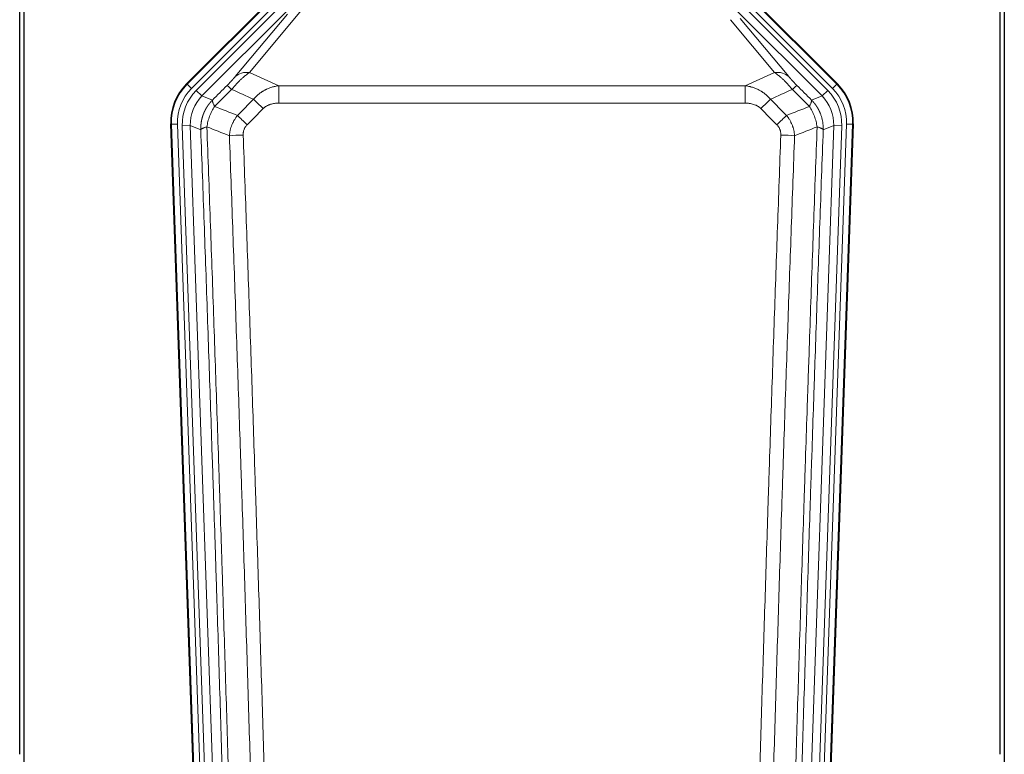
# Model space of a CAD drawing. Header units: inches. Extents: x 0 to 20790, y -12 to 14700.
# Tile 18 of 191: x 2366 to 2858, y 4916 to 5283. Entities that reach past the tile are written whole.
import ezdxf

# ---------------------------------------------------------------- set-up
doc = ezdxf.new("R2010")
doc.units = ezdxf.units.IN
doc.layers.add('1', color=7, linetype='Continuous', true_color=0xffffff)

msp = doc.modelspace()

# ---------------------------------------------------------------- linework, layer by layer
at = {"layer": '1', "color": 2, "linetype": 'Continuous', "lineweight": 25}
for p, q in [((2365.546, 4916.217), (2365.546, 5316.797)), ((2367.546, 5316.47), (2367.546, 4892.959)), ((2855.546, 4916.217), (2855.546, 5316.797)), ((2857.546, 5316.47), (2857.546, 4892.959)), ((2448.905, 5251.346), (2492.721, 5295.162)), ((2730.372, 5295.162), (2774.188, 5251.346)), ((2454.142, 4855.694), (2441.024, 5231.34)), ((2782.068, 5231.34), (2768.951, 4855.694))]:
    msp.add_line(p, q, dxfattribs=at)
at = {"layer": '1', "color": 110, "linetype": 'Continuous', "lineweight": 13}
for p, q in [((2449.286, 5251.196), (2492.877, 5294.787)), ((2730.216, 5294.787), (2773.807, 5251.196)), ((2494.995, 5292.669), (2451.404, 5249.078)), ((2453.796, 5248.136), (2495.971, 5290.311)), ((2769.297, 5248.136), (2727.121, 5290.311)), ((2771.689, 5249.078), (2728.098, 5292.669)), ((2498.796, 5287.487), (2456.62, 5245.311)), ((2473.272, 5254.977), (2499.35, 5286.15)), ((2506.411, 5288.196), (2480.333, 5257.023)), ((2766.472, 5245.311), (2724.297, 5287.487)), ((2742.759, 5257.023), (2720.645, 5283.459)), ((2725.547, 5283.994), (2749.821, 5254.977)), ((2448.905, 5251.346), (2449.286, 5251.196)), ((2451.404, 5249.078), (2449.286, 5251.196)), ((2494.96, 5241.744), (2494.96, 5250.452)), ((2494.96, 5250.452), (2728.133, 5250.452)), ((2728.133, 5241.744), (2728.133, 5250.452)), ((2773.807, 5251.196), (2771.689, 5249.078)), ((2773.807, 5251.196), (2774.188, 5251.346)), ((2453.796, 5248.136), (2456.62, 5245.311)), ((2456.62, 5245.311), (2461.845, 5243.253)), ((2761.248, 5243.253), (2766.472, 5245.311)), ((2766.472, 5245.311), (2769.297, 5248.136)), ((2728.133, 5241.744), (2494.96, 5241.744)), ((2441.405, 5231.19), (2441.024, 5231.34)), ((2444.399, 5231.294), (2441.405, 5231.19)), ((2454.516, 4855.747), (2441.405, 5231.19)), ((2444.399, 5231.294), (2457.51, 4855.851)), ((2446.791, 5230.352), (2450.783, 5230.492)), ((2446.791, 5230.352), (2459.857, 4856.181)), ((2456.031, 5228.424), (2450.783, 5230.492)), ((2450.783, 5230.492), (2463.849, 4856.321)), ((2759.244, 4856.321), (2772.31, 5230.492)), ((2776.302, 5230.352), (2763.236, 4856.181)), ((2765.583, 4855.851), (2778.694, 5231.294)), ((2772.31, 5230.492), (2767.062, 5228.424)), ((2781.688, 5231.19), (2768.577, 4855.747)), ((2772.31, 5230.492), (2776.302, 5230.352)), ((2781.688, 5231.19), (2778.694, 5231.294)), ((2782.068, 5231.34), (2781.688, 5231.19))]:
    msp.add_line(p, q, dxfattribs=at)
for centre, major_axis, ratio, start_param, end_param in [((2480.333, 5247.916), (-7.67, 6.416), 0.860824, 5.3364913, 6.1801624), ((2742.759, 5247.916), (-7.67, -6.416), 0.860824, 3.2446156, 4.0882866), ((2468.418, 5232.104), (25.153, -9.908), 0.9987323, 2.7320361, 3.5511492), ((2476.246, 5243.551), (7.081, -7.061), 0.0269081, 2.343706, 3.0892138), ((2746.847, 5243.551), (-7.081, -7.061), 0.0269081, 3.1939715, 3.9394793), ((2754.675, 5232.104), (-25.153, -9.908), 0.9987323, 2.7320361, 3.5511492), ((2468.418, 5232.104, 0), (22.366, -8.81), 0.9983711, 2.7320361, 3.5511492), ((2470.81, 5231.162, 0), (-22.366, 8.81), 0.9983711, 5.8736288, 6.6927419), ((2470.81, 5231.162), (18.651, -7.347), 0.9977215, 2.7320361, 3.5511492), ((2752.283, 5231.162), (-18.651, -7.347), 0.9977215, 2.7320361, 3.5511492), ((2752.283, 5231.162, 0), (22.366, 8.81), 0.9983711, 5.8736288, 6.6927419), ((2754.675, 5232.104, 0), (-22.366, -8.81), 0.9983711, 2.7320361, 3.5511492), ((2487.202, 5238.621), (7.096, -7.046), 0.0275577, 1.5981516, 2.344042), ((2735.891, 5238.621), (-7.096, -7.046), 0.0275577, 3.9391433, 4.6850337), ((2479.193, 5230.556), (7.095, -7.047), 0.0252539, 1.5958719, 2.342907), ((2743.9, 5230.556), (7.095, 7.047), 0.0252539, 0.7986857, 1.5457208), ((2477.221, 5225.469), (-9.993, -0.365), 0.0335157, 4.711165, 5.4709844), ((2745.872, 5225.469), (-9.993, 0.365), 0.0335157, 3.9537936, 4.713613)]:
    msp.add_ellipse(centre, major_axis=major_axis, ratio=ratio, start_param=start_param, end_param=end_param, dxfattribs=at)
at = {"layer": '1', "color": 2, "linetype": 'Continuous', "lineweight": 25}
for centre, major_axis in [((2468.046, 5232.251, 0), (25.162, -9.912)), ((2755.047, 5232.251, 0), (-25.162, -9.912))]:
    msp.add_ellipse(centre, major_axis=major_axis, ratio=0.9983711, start_param=2.7320361, end_param=3.5511492, dxfattribs=at)
at = {"layer": '1', "color": 110, "linetype": 'Continuous', "lineweight": 13}
for points, knots in [([(2473.272, 5254.977), (2473.247, 5254.947), (2473.221, 5254.916), (2473.168, 5254.853), (2473.141, 5254.822), (2473.058, 5254.724), (2473.001, 5254.657), (2472.821, 5254.451), (2472.693, 5254.304), (2472.485, 5254.071), (2472.413, 5253.991), (2472.301, 5253.868), (2472.245, 5253.805), (2472.186, 5253.741), (2472.147, 5253.698), (2472.127, 5253.677), (2471.948, 5253.481), (2471.781, 5253.3), (2471.43, 5252.924), (2471.246, 5252.73), (2471.006, 5252.477), (2470.933, 5252.401), (2470.859, 5252.324), (2470.809, 5252.272), (2470.784, 5252.246), (2470.659, 5252.115), (2470.558, 5252.01), (2470.251, 5251.694), (2470.043, 5251.48), (2469.619, 5251.05), (2469.404, 5250.832), (2469.185, 5250.613)], [0, 0, 0, 0, 0.03125, 0.03125, 0.0625, 0.0625, 0.125, 0.125, 0.25, 0.25, 0.3125, 0.3125, 0.34375, 0.359375, 0.359375, 0.375, 0.375, 0.5, 0.5, 0.625, 0.625, 0.65625, 0.671875, 0.671875, 0.6875, 0.6875, 0.75, 0.75, 0.875, 0.875, 1, 1, 1, 1]), ([(2471.438, 5248.618), (2471.822, 5249.077), (2472.592, 5249.974), (2473.368, 5250.828), (2473.952, 5251.453), (2474.147, 5251.659), (2474.391, 5251.912), (2474.44, 5251.963), (2474.537, 5252.064), (2474.683, 5252.214), (2474.829, 5252.361), (2475.313, 5252.849), (2475.697, 5253.223), (2476.456, 5253.939), (2476.831, 5254.281), (2477.296, 5254.689), (2477.389, 5254.769), (2477.573, 5254.928), (2477.848, 5255.162), (2478.118, 5255.385), (2478.653, 5255.816), (2479, 5256.084), (2479.51, 5256.458), (2479.678, 5256.578), (2479.926, 5256.75), (2480.009, 5256.807), (2480.172, 5256.917), (2480.253, 5256.971), (2480.333, 5257.023)], [0, 0, 0, 0, 0.125, 0.25, 0.25, 0.3125, 0.3125, 0.328125, 0.328125, 0.34375, 0.375, 0.375, 0.5, 0.5, 0.625, 0.625, 0.65625, 0.65625, 0.6875, 0.75, 0.75, 0.875, 0.875, 0.9375, 0.9375, 0.96875, 0.96875, 1, 1, 1, 1]), ([(2742.759, 5257.023), (2743.081, 5256.813), (2743.412, 5256.583), (2744.089, 5256.087), (2744.436, 5255.819), (2744.97, 5255.388), (2745.15, 5255.239), (2745.424, 5255.009), (2745.516, 5254.931), (2745.654, 5254.812), (2745.701, 5254.772), (2745.793, 5254.691), (2746.211, 5254.327), (2747.009, 5253.601), (2747.774, 5252.855), (2748.353, 5252.272), (2748.547, 5252.074), (2748.839, 5251.77), (2748.936, 5251.668), (2749.083, 5251.514), (2749.132, 5251.462), (2749.23, 5251.358), (2749.279, 5251.306), (2749.719, 5250.835), (2750.109, 5250.405), (2750.884, 5249.527), (2751.27, 5249.078), (2751.655, 5248.618)], [0, 0, 0, 0, 0.125, 0.125, 0.25, 0.25, 0.3125, 0.3125, 0.34375, 0.34375, 0.359375, 0.359375, 0.375, 0.5, 0.625, 0.625, 0.6875, 0.6875, 0.71875, 0.71875, 0.734375, 0.734375, 0.75, 0.75, 0.875, 0.875, 1, 1, 1, 1]), ([(2753.908, 5250.613), (2753.689, 5250.833), (2753.472, 5251.051), (2753.046, 5251.484), (2752.837, 5251.699), (2752.579, 5251.965), (2752.527, 5252.019), (2752.426, 5252.124), (2752.275, 5252.281), (2752.129, 5252.434), (2751.842, 5252.734), (2751.66, 5252.928), (2751.31, 5253.302), (2751.143, 5253.483), (2750.963, 5253.679), (2750.943, 5253.701), (2750.904, 5253.744), (2750.846, 5253.808), (2750.713, 5253.954), (2750.606, 5254.074), (2750.398, 5254.307), (2750.27, 5254.453), (2750.032, 5254.727), (2749.922, 5254.856), (2749.821, 5254.977)], [0, 0, 0, 0, 0.125, 0.125, 0.25, 0.25, 0.28125, 0.28125, 0.3125, 0.375, 0.375, 0.5, 0.5, 0.625, 0.625, 0.640625, 0.640625, 0.65625, 0.6875, 0.75, 0.75, 0.875, 0.875, 1, 1, 1, 1]), ([(2482.384, 5243.682), (2482.584, 5243.922), (2482.79, 5244.156), (2483.107, 5244.499), (2483.214, 5244.612), (2483.431, 5244.835), (2483.54, 5244.945), (2484.093, 5245.486), (2484.554, 5245.894), (2485.511, 5246.661), (2486.007, 5247.021), (2486.649, 5247.441), (2486.778, 5247.523), (2486.974, 5247.644), (2487.04, 5247.685), (2487.171, 5247.764), (2487.237, 5247.803), (2487.568, 5247.998), (2487.903, 5248.184), (2488.243, 5248.36), (2488.379, 5248.43), (2488.447, 5248.464), (2488.653, 5248.567), (2488.79, 5248.633), (2489.204, 5248.826), (2489.481, 5248.949), (2490.319, 5249.295), (2490.884, 5249.499), (2492.027, 5249.857), (2492.605, 5250.011), (2493.773, 5250.268), (2494.364, 5250.373), (2494.96, 5250.452)], [0, 0, 0, 0, 0.0625, 0.0625, 0.09375, 0.09375, 0.125, 0.125, 0.25, 0.25, 0.375, 0.375, 0.40625, 0.40625, 0.421875, 0.421875, 0.4375, 0.4375, 0.5, 0.515625, 0.515625, 0.53125, 0.53125, 0.5625, 0.5625, 0.625, 0.625, 0.75, 0.75, 0.875, 0.875, 1, 1, 1, 1]), ([(2728.133, 5250.452), (2728.73, 5250.373), (2729.398, 5250.255), (2730.062, 5250.104), (2730.209, 5250.07), (2730.283, 5250.053), (2730.503, 5249.999), (2730.65, 5249.961), (2731.087, 5249.844), (2731.377, 5249.76), (2732.239, 5249.489), (2732.804, 5249.284), (2733.917, 5248.821), (2734.464, 5248.565), (2735.27, 5248.14), (2735.669, 5247.917), (2736.063, 5247.679), (2736.259, 5247.558), (2736.324, 5247.517), (2736.454, 5247.434), (2736.518, 5247.392), (2737.097, 5247.013), (2737.594, 5246.652), (2738.549, 5245.885), (2739.008, 5245.479), (2739.887, 5244.617), (2740.308, 5244.162), (2740.709, 5243.682)], [0, 0, 0, 0, 0.125, 0.140625, 0.140625, 0.15625, 0.15625, 0.1875, 0.1875, 0.25, 0.25, 0.375, 0.375, 0.5, 0.5, 0.5625, 0.59375, 0.59375, 0.609375, 0.609375, 0.625, 0.625, 0.75, 0.75, 0.875, 0.875, 1, 1, 1, 1]), ([(2456.031, 5228.424), (2456.03, 5228.447), (2456.028, 5228.494), (2456.027, 5228.563), (2456.025, 5228.632), (2456.024, 5228.701), (2456.022, 5228.77), (2456.021, 5228.839), (2456.021, 5228.908), (2456.02, 5228.977), (2456.02, 5229.046), (2456.02, 5229.115), (2456.02, 5229.184), (2456.021, 5229.253), (2456.022, 5229.322), (2456.023, 5229.391), (2456.024, 5229.459), (2456.025, 5229.528), (2456.027, 5229.597), (2456.029, 5229.665), (2456.031, 5229.734), (2456.033, 5229.803), (2456.036, 5229.871), (2456.039, 5229.939), (2456.042, 5230.008), (2456.045, 5230.076), (2456.049, 5230.144), (2456.053, 5230.213), (2456.057, 5230.281), (2456.061, 5230.349), (2456.065, 5230.417), (2456.07, 5230.485), (2456.075, 5230.553), (2456.08, 5230.621), (2456.085, 5230.689), (2456.091, 5230.757), (2456.097, 5230.825), (2456.103, 5230.892), (2456.109, 5230.96), (2456.115, 5231.027), (2456.122, 5231.095), (2456.129, 5231.162), (2456.136, 5231.23), (2456.144, 5231.297), (2456.151, 5231.364), (2456.159, 5231.432), (2456.167, 5231.499), (2456.175, 5231.566), (2456.184, 5231.633), (2456.192, 5231.7), (2456.201, 5231.767), (2456.211, 5231.834), (2456.22, 5231.9), (2456.229, 5231.967), (2456.239, 5232.034), (2456.249, 5232.1), (2456.259, 5232.167), (2456.27, 5232.233), (2456.281, 5232.3), (2456.291, 5232.366), (2456.303, 5232.432), (2456.314, 5232.498), (2456.325, 5232.564), (2456.337, 5232.63), (2456.349, 5232.696), (2456.361, 5232.762), (2456.374, 5232.827), (2456.386, 5232.893), (2456.399, 5232.959), (2456.412, 5233.024), (2456.425, 5233.09), (2456.438, 5233.155), (2456.452, 5233.22), (2456.466, 5233.285), (2456.48, 5233.35), (2456.494, 5233.415), (2456.509, 5233.48), (2456.523, 5233.545), (2456.538, 5233.61), (2456.553, 5233.675), (2456.568, 5233.739), (2456.584, 5233.804), (2456.6, 5233.868), (2456.615, 5233.932), (2456.631, 5233.997), (2456.648, 5234.061), (2456.664, 5234.125), (2456.681, 5234.189), (2456.698, 5234.253), (2456.715, 5234.316), (2456.732, 5234.38), (2456.75, 5234.444), (2456.767, 5234.507), (2456.785, 5234.57), (2456.803, 5234.634), (2456.821, 5234.697), (2456.84, 5234.76), (2456.858, 5234.823), (2456.877, 5234.886), (2456.896, 5234.949), (2456.916, 5235.012), (2456.935, 5235.074), (2456.955, 5235.137), (2456.974, 5235.199), (2456.994, 5235.261), (2457.015, 5235.324), (2457.035, 5235.386), (2457.055, 5235.448), (2457.076, 5235.51), (2457.097, 5235.571), (2457.118, 5235.633), (2457.14, 5235.695), (2457.161, 5235.756), (2457.183, 5235.818), (2457.205, 5235.879), (2457.227, 5235.94), (2457.249, 5236.001), (2457.271, 5236.062), (2457.294, 5236.123), (2457.317, 5236.184), (2457.34, 5236.244), (2457.363, 5236.305), (2457.386, 5236.365), (2457.409, 5236.425), (2457.433, 5236.486), (2457.457, 5236.546), (2457.481, 5236.606), (2457.505, 5236.665), (2457.53, 5236.725), (2457.554, 5236.785), (2457.579, 5236.844), (2457.604, 5236.904), (2457.629, 5236.963), (2457.654, 5237.022), (2457.68, 5237.081), (2457.705, 5237.14), (2457.731, 5237.199), (2457.757, 5237.258), (2457.783, 5237.316), (2457.809, 5237.375), (2457.836, 5237.433), (2457.862, 5237.491), (2457.889, 5237.549), (2457.916, 5237.607), (2457.943, 5237.665), (2457.971, 5237.723), (2457.998, 5237.78), (2458.026, 5237.838), (2458.053, 5237.895), (2458.081, 5237.953), (2458.109, 5238.01), (2458.138, 5238.067), (2458.166, 5238.123), (2458.195, 5238.18), (2458.223, 5238.237), (2458.252, 5238.293), (2458.281, 5238.35), (2458.311, 5238.406), (2458.34, 5238.462), (2458.37, 5238.518), (2458.399, 5238.574), (2458.429, 5238.63), (2458.459, 5238.685), (2458.489, 5238.741), (2458.52, 5238.796), (2458.55, 5238.851), (2458.581, 5238.906), (2458.612, 5238.961), (2458.643, 5239.016), (2458.674, 5239.071), (2458.705, 5239.126), (2458.736, 5239.18), (2458.768, 5239.234), (2458.8, 5239.288), (2458.831, 5239.342), (2458.863, 5239.396), (2458.896, 5239.45), (2458.928, 5239.504), (2458.96, 5239.557), (2458.993, 5239.611), (2459.026, 5239.664), (2459.058, 5239.717), (2459.091, 5239.77), (2459.125, 5239.823), (2459.158, 5239.876), (2459.191, 5239.928), (2459.225, 5239.981), (2459.259, 5240.033), (2459.292, 5240.085), (2459.326, 5240.137), (2459.361, 5240.189), (2459.395, 5240.241), (2459.429, 5240.292), (2459.464, 5240.344), (2459.498, 5240.395), (2459.533, 5240.446), (2459.568, 5240.497), (2459.603, 5240.548), (2459.638, 5240.599), (2459.674, 5240.65), (2459.709, 5240.7), (2459.745, 5240.75), (2459.781, 5240.801), (2459.817, 5240.851), (2459.853, 5240.901), (2459.889, 5240.95), (2459.925, 5241), (2459.961, 5241.049), (2459.998, 5241.099), (2460.034, 5241.148), (2460.071, 5241.197), (2460.108, 5241.246), (2460.145, 5241.295), (2460.182, 5241.343), (2460.219, 5241.392), (2460.257, 5241.44), (2460.294, 5241.488), (2460.332, 5241.537), (2460.37, 5241.584), (2460.408, 5241.632), (2460.446, 5241.68), (2460.484, 5241.727), (2460.522, 5241.775), (2460.56, 5241.822), (2460.599, 5241.869), (2460.637, 5241.916), (2460.676, 5241.962), (2460.715, 5242.009), (2460.754, 5242.056), (2460.793, 5242.102), (2460.832, 5242.148), (2460.871, 5242.194), (2460.91, 5242.24), (2460.95, 5242.286), (2460.99, 5242.331), (2461.029, 5242.376), (2461.069, 5242.422), (2461.109, 5242.467), (2461.149, 5242.512), (2461.189, 5242.557), (2461.229, 5242.601), (2461.27, 5242.646), (2461.31, 5242.69), (2461.351, 5242.734), (2461.391, 5242.778), (2461.432, 5242.822), (2461.473, 5242.866), (2461.514, 5242.91), (2461.555, 5242.953), (2461.596, 5242.997), (2461.637, 5243.04), (2461.679, 5243.083), (2461.72, 5243.126), (2461.762, 5243.168), (2461.804, 5243.211), (2461.831, 5243.239), (2461.845, 5243.253)], [0, 0, 0, 0, 0.0042303, 0.0084583, 0.0126838, 0.016907, 0.0211277, 0.0253461, 0.0295621, 0.0337757, 0.037987, 0.0421959, 0.0464023, 0.0506064, 0.0548082, 0.0590075, 0.0632045, 0.0673991, 0.0715913, 0.0757811, 0.0799686, 0.0841537, 0.0883364, 0.0925167, 0.0966947, 0.1008703, 0.1050435, 0.1092144, 0.1133829, 0.117549, 0.1217128, 0.1258741, 0.1300332, 0.1341898, 0.1383441, 0.1424961, 0.1466456, 0.1507929, 0.1549377, 0.1590802, 0.1632203, 0.1673581, 0.1714935, 0.1756266, 0.1797573, 0.1838856, 0.1880116, 0.1921352, 0.1962565, 0.2003755, 0.204492, 0.2086063, 0.2127182, 0.2168277, 0.2209349, 0.2250397, 0.2291422, 0.2332423, 0.2373401, 0.2414356, 0.2455287, 0.2496195, 0.2537079, 0.257794, 0.2618777, 0.2659591, 0.2700382, 0.2741149, 0.2781893, 0.2822614, 0.2863311, 0.2903985, 0.2944635, 0.2985262, 0.3025866, 0.3066447, 0.3107004, 0.3147538, 0.3188048, 0.3228536, 0.3269, 0.3309441, 0.3349858, 0.3390253, 0.3430624, 0.3470972, 0.3511296, 0.3551598, 0.3591876, 0.3632131, 0.3672363, 0.3712571, 0.3752757, 0.3792919, 0.3833058, 0.3873174, 0.3913267, 0.3953337, 0.3993384, 0.4033407, 0.4073408, 0.4113385, 0.4153339, 0.419327, 0.4233179, 0.4273064, 0.4312926, 0.4352765, 0.4392581, 0.4432373, 0.4472143, 0.451189, 0.4551614, 0.4591315, 0.4630993, 0.4670648, 0.471028, 0.4749889, 0.4789475, 0.4829038, 0.4868578, 0.4908095, 0.494759, 0.4987061, 0.502651, 0.5065936, 0.5105338, 0.5144718, 0.5184076, 0.522341, 0.5262721, 0.530201, 0.5341276, 0.5380519, 0.5419739, 0.5458936, 0.5498111, 0.5537262, 0.5576392, 0.5615498, 0.5654581, 0.5693642, 0.573268, 0.5771696, 0.5810688, 0.5849658, 0.5888606, 0.592753, 0.5966432, 0.6005311, 0.6044168, 0.6083002, 0.6121813, 0.6160602, 0.6199368, 0.6238111, 0.6276832, 0.6315531, 0.6354206, 0.6392859, 0.643149, 0.6470098, 0.6508684, 0.6547247, 0.6585787, 0.6624305, 0.66628, 0.6701273, 0.6739724, 0.6778152, 0.6816557, 0.685494, 0.6893301, 0.6931639, 0.6969955, 0.7008248, 0.7046519, 0.7084768, 0.7122994, 0.7161198, 0.7199379, 0.7237539, 0.7275675, 0.731379, 0.7351882, 0.7389952, 0.7427999, 0.7466024, 0.7504027, 0.7542008, 0.7579966, 0.7617902, 0.7655816, 0.7693708, 0.7731577, 0.7769424, 0.7807249, 0.7845052, 0.7882833, 0.7920591, 0.7958327, 0.7996042, 0.8033734, 0.8071403, 0.8109051, 0.8146677, 0.818428, 0.8221862, 0.8259421, 0.8296958, 0.8334474, 0.8371967, 0.8409438, 0.8446887, 0.8484314, 0.8521719, 0.8559102, 0.8596463, 0.8633802, 0.867112, 0.8708415, 0.8745688, 0.8782939, 0.8820169, 0.8857376, 0.8894562, 0.8931726, 0.8968867, 0.9005987, 0.9043086, 0.9080162, 0.9117216, 0.9154249, 0.919126, 0.9228249, 0.9265216, 0.9302161, 0.9339085, 0.9375987, 0.9412867, 0.9449725, 0.9486562, 0.9523377, 0.956017, 0.9596942, 0.9633691, 0.967042, 0.9707126, 0.9743811, 0.9780474, 0.9817116, 0.9853736, 0.9890334, 0.9926911, 0.9963466, 1, 1, 1, 1]), ([(2459.086, 5229.9), (2459.215, 5230.803), (2459.393, 5231.705), (2459.85, 5233.49), (2460.127, 5234.372), (2460.615, 5235.665), (2460.79, 5236.091), (2461.162, 5236.931), (2461.359, 5237.345), (2461.986, 5238.565), (2462.448, 5239.349), (2462.951, 5240.095)], [0, 0, 0, 0, 0.25, 0.25, 0.5, 0.5, 0.625, 0.625, 0.75, 0.75, 1, 1, 1, 1]), ([(2462.951, 5240.095), (2462.844, 5240.302), (2462.744, 5240.501), (2462.557, 5240.882), (2462.47, 5241.065), (2462.31, 5241.41), (2462.238, 5241.574), (2462.109, 5241.882), (2462.052, 5242.027), (2461.956, 5242.295), (2461.916, 5242.419), (2461.853, 5242.645), (2461.831, 5242.747), (2461.79, 5243.022), (2461.799, 5243.16), (2461.845, 5243.253)], [0, 0, 0, 0, 0.125, 0.125, 0.25, 0.25, 0.375, 0.375, 0.5, 0.5, 0.625, 0.625, 0.75, 0.75, 1, 1, 1, 1]), ([(2487.202, 5239.009), (2487.327, 5239.136), (2487.457, 5239.258), (2487.658, 5239.434), (2487.727, 5239.492), (2487.865, 5239.604), (2487.934, 5239.659), (2488.287, 5239.926), (2488.581, 5240.12), (2489.191, 5240.472), (2489.507, 5240.63), (2489.915, 5240.807), (2489.997, 5240.841), (2490.162, 5240.908), (2490.244, 5240.94), (2490.492, 5241.032), (2490.659, 5241.09), (2491.16, 5241.25), (2491.497, 5241.34), (2492.177, 5241.492), (2492.519, 5241.553), (2493.209, 5241.65), (2493.556, 5241.686), (2494.255, 5241.732), (2494.607, 5241.744), (2494.96, 5241.744)], [0, 0, 0, 0, 0.0625, 0.0625, 0.09375, 0.09375, 0.125, 0.125, 0.25, 0.25, 0.375, 0.375, 0.40625, 0.40625, 0.4375, 0.4375, 0.5, 0.5, 0.625, 0.625, 0.75, 0.75, 0.875, 0.875, 1, 1, 1, 1]), ([(2728.133, 5241.744), (2728.486, 5241.744), (2728.84, 5241.732), (2729.281, 5241.703), (2729.369, 5241.696), (2729.545, 5241.681), (2729.633, 5241.673), (2729.896, 5241.645), (2730.071, 5241.624), (2730.593, 5241.55), (2730.938, 5241.487), (2731.621, 5241.334), (2731.958, 5241.242), (2732.626, 5241.028), (2732.956, 5240.905), (2733.321, 5240.745), (2733.362, 5240.727), (2733.443, 5240.69), (2733.563, 5240.634), (2733.841, 5240.499), (2734.073, 5240.374), (2734.527, 5240.111), (2734.818, 5239.918), (2735.375, 5239.494), (2735.641, 5239.263), (2735.891, 5239.009)], [0, 0, 0, 0, 0.125, 0.125, 0.15625, 0.15625, 0.1875, 0.1875, 0.25, 0.25, 0.375, 0.375, 0.5, 0.5, 0.625, 0.625, 0.640625, 0.640625, 0.65625, 0.6875, 0.75, 0.75, 0.875, 0.875, 1, 1, 1, 1]), ([(2761.248, 5243.253), (2761.294, 5243.16), (2761.303, 5243.022), (2761.262, 5242.747), (2761.24, 5242.645), (2761.177, 5242.419), (2761.137, 5242.295), (2761.041, 5242.027), (2760.984, 5241.882), (2760.855, 5241.574), (2760.783, 5241.41), (2760.623, 5241.065), (2760.536, 5240.882), (2760.349, 5240.501), (2760.248, 5240.302), (2760.142, 5240.095)], [0, 0, 0, 0, 0.25, 0.25, 0.375, 0.375, 0.5, 0.5, 0.625, 0.625, 0.75, 0.75, 0.875, 0.875, 1, 1, 1, 1]), ([(2760.142, 5240.095), (2760.645, 5239.349), (2761.107, 5238.565), (2761.733, 5237.345), (2761.931, 5236.931), (2762.303, 5236.091), (2762.478, 5235.665), (2762.965, 5234.372), (2763.243, 5233.49), (2763.7, 5231.705), (2763.878, 5230.803), (2764.007, 5229.9)], [0, 0, 0, 0, 0.25, 0.25, 0.375, 0.375, 0.5, 0.5, 0.75, 0.75, 1, 1, 1, 1]), ([(2761.248, 5243.253), (2761.265, 5243.236), (2761.299, 5243.201), (2761.35, 5243.148), (2761.402, 5243.096), (2761.453, 5243.042), (2761.504, 5242.989), (2761.554, 5242.936), (2761.605, 5242.882), (2761.655, 5242.828), (2761.706, 5242.774), (2761.756, 5242.72), (2761.806, 5242.665), (2761.856, 5242.61), (2761.905, 5242.555), (2761.955, 5242.5), (2762.004, 5242.444), (2762.053, 5242.389), (2762.102, 5242.333), (2762.151, 5242.277), (2762.199, 5242.22), (2762.248, 5242.164), (2762.296, 5242.107), (2762.344, 5242.05), (2762.392, 5241.992), (2762.44, 5241.935), (2762.487, 5241.877), (2762.535, 5241.819), (2762.582, 5241.761), (2762.629, 5241.703), (2762.676, 5241.644), (2762.723, 5241.585), (2762.769, 5241.526), (2762.815, 5241.467), (2762.861, 5241.408), (2762.907, 5241.348), (2762.953, 5241.288), (2762.999, 5241.228), (2763.044, 5241.168), (2763.089, 5241.107), (2763.134, 5241.046), (2763.179, 5240.985), (2763.223, 5240.924), (2763.268, 5240.863), (2763.312, 5240.801), (2763.356, 5240.739), (2763.4, 5240.677), (2763.443, 5240.615), (2763.487, 5240.553), (2763.53, 5240.49), (2763.573, 5240.427), (2763.615, 5240.364), (2763.658, 5240.301), (2763.7, 5240.237), (2763.742, 5240.174), (2763.784, 5240.11), (2763.826, 5240.046), (2763.868, 5239.981), (2763.909, 5239.917), (2763.95, 5239.852), (2763.991, 5239.787), (2764.031, 5239.722), (2764.072, 5239.657), (2764.112, 5239.591), (2764.152, 5239.525), (2764.192, 5239.46), (2764.231, 5239.393), (2764.271, 5239.327), (2764.31, 5239.261), (2764.348, 5239.194), (2764.387, 5239.127), (2764.425, 5239.06), (2764.464, 5238.993), (2764.502, 5238.925), (2764.539, 5238.857), (2764.577, 5238.79), (2764.614, 5238.722), (2764.651, 5238.653), (2764.688, 5238.585), (2764.724, 5238.516), (2764.76, 5238.447), (2764.797, 5238.378), (2764.832, 5238.309), (2764.868, 5238.24), (2764.903, 5238.17), (2764.938, 5238.101), (2764.973, 5238.031), (2765.008, 5237.96), (2765.042, 5237.89), (2765.076, 5237.82), (2765.11, 5237.749), (2765.144, 5237.678), (2765.177, 5237.607), (2765.21, 5237.536), (2765.243, 5237.465), (2765.275, 5237.393), (2765.308, 5237.321), (2765.34, 5237.249), (2765.371, 5237.177), (2765.403, 5237.105), (2765.434, 5237.033), (2765.465, 5236.96), (2765.496, 5236.887), (2765.527, 5236.814), (2765.557, 5236.741), (2765.587, 5236.668), (2765.616, 5236.594), (2765.646, 5236.521), (2765.844, 5236.02), (2766.178, 5235.07), (2766.566, 5233.641), (2766.852, 5232.167), (2767.03, 5230.655), (2767.073, 5229.588), (2767.073, 5228.982), (2767.072, 5228.843), (2767.07, 5228.704), (2767.067, 5228.564), (2767.064, 5228.471), (2767.062, 5228.424)], [0, 0, 0, 0, 0.0045083, 0.0090195, 0.0135338, 0.0180512, 0.0225715, 0.0270949, 0.0316214, 0.0361509, 0.0406834, 0.0452189, 0.0497575, 0.0542992, 0.0588439, 0.0633916, 0.0679424, 0.0724963, 0.0770532, 0.0816132, 0.0861762, 0.0907423, 0.0953114, 0.0998837, 0.104459, 0.1090373, 0.1136188, 0.1182033, 0.1227909, 0.1273815, 0.1319753, 0.1365721, 0.141172, 0.145775, 0.1503811, 0.1549903, 0.1596025, 0.1642179, 0.1688364, 0.1734579, 0.1780826, 0.1827103, 0.1873412, 0.1919752, 0.1966123, 0.2012524, 0.2058957, 0.2105422, 0.2151917, 0.2198443, 0.2245001, 0.229159, 0.233821, 0.2384861, 0.2431544, 0.2478258, 0.2525003, 0.2571779, 0.2618587, 0.2665427, 0.2712297, 0.2759199, 0.2806133, 0.2853097, 0.2900094, 0.2947122, 0.2994181, 0.3041272, 0.3088394, 0.3135548, 0.3182733, 0.322995, 0.3277199, 0.3324479, 0.3371791, 0.3419135, 0.346651, 0.3513917, 0.3561355, 0.3608826, 0.3656328, 0.3703861, 0.3751427, 0.3799024, 0.3846654, 0.3894315, 0.3942008, 0.3989732, 0.4037489, 0.4085278, 0.4133098, 0.4180951, 0.4228835, 0.4276751, 0.43247, 0.437268, 0.4420692, 0.4468737, 0.4516813, 0.4564922, 0.4613063, 0.4661235, 0.470944, 0.4757677, 0.4805947, 0.4854248, 0.4902582, 0.4950947, 0.4999345, 0.5888915, 0.6791125, 0.7706071, 0.8633844, 0.9574535, 0.965938, 0.9744348, 0.9829441, 0.9914659, 1, 1, 1, 1]), ([(2470.338, 5225.461), (2470.374, 5225.923), (2470.427, 5226.383), (2470.516, 5226.956), (2470.534, 5227.071), (2470.574, 5227.299), (2470.595, 5227.414), (2470.66, 5227.755), (2470.708, 5227.982), (2470.865, 5228.657), (2471.106, 5229.548), (2471.414, 5230.417), (2471.67, 5231.061), (2471.782, 5231.328), (2471.901, 5231.592), (2471.949, 5231.698), (2471.973, 5231.751), (2472.046, 5231.908), (2472.096, 5232.013), (2472.35, 5232.533), (2472.568, 5232.939), (2473.034, 5233.732), (2473.528, 5234.506), (2474.08, 5235.242), (2474.371, 5235.601)], [0, 0, 0, 0, 0.125, 0.125, 0.15625, 0.15625, 0.1875, 0.1875, 0.25, 0.25, 0.375, 0.5, 0.5, 0.5625, 0.578125, 0.578125, 0.59375, 0.59375, 0.625, 0.625, 0.75, 0.75, 0.875, 1, 1, 1, 1]), ([(2748.722, 5235.601), (2749.013, 5235.242), (2749.29, 5234.873), (2749.619, 5234.398), (2749.683, 5234.303), (2749.812, 5234.11), (2749.875, 5234.013), (2750.061, 5233.721), (2750.182, 5233.524), (2750.531, 5232.927), (2750.966, 5232.115), (2751.339, 5231.273), (2751.594, 5230.629), (2751.676, 5230.412), (2751.792, 5230.084), (2751.83, 5229.974), (2751.903, 5229.754), (2751.939, 5229.643), (2752.111, 5229.09), (2752.232, 5228.644), (2752.439, 5227.746), (2752.612, 5226.841), (2752.719, 5225.923), (2752.755, 5225.461)], [0, 0, 0, 0, 0.125, 0.125, 0.15625, 0.15625, 0.1875, 0.1875, 0.25, 0.25, 0.375, 0.5, 0.5, 0.5625, 0.5625, 0.59375, 0.59375, 0.625, 0.625, 0.75, 0.75, 0.875, 1, 1, 1, 1]), ([(2477.221, 5225.804), (2477.212, 5226.041), (2477.215, 5226.277), (2477.232, 5226.572), (2477.236, 5226.631), (2477.246, 5226.749), (2477.251, 5226.808), (2477.27, 5226.984), (2477.286, 5227.101), (2477.341, 5227.448), (2477.39, 5227.677), (2477.51, 5228.128), (2477.582, 5228.35), (2477.708, 5228.678), (2477.753, 5228.787), (2477.826, 5228.948), (2477.851, 5229.002), (2477.902, 5229.109), (2477.928, 5229.162), (2478.063, 5229.424), (2478.181, 5229.626), (2478.437, 5230.017), (2478.575, 5230.205), (2478.87, 5230.569), (2479.027, 5230.744), (2479.193, 5230.912)], [0, 0, 0, 0, 0.125, 0.125, 0.15625, 0.15625, 0.1875, 0.1875, 0.25, 0.25, 0.375, 0.375, 0.5, 0.5, 0.5625, 0.5625, 0.59375, 0.59375, 0.625, 0.625, 0.75, 0.75, 0.875, 0.875, 1, 1, 1, 1]), ([(2743.9, 5230.912), (2744.066, 5230.744), (2744.224, 5230.568), (2744.41, 5230.338), (2744.447, 5230.292), (2744.519, 5230.198), (2744.555, 5230.151), (2744.659, 5230.008), (2744.726, 5229.911), (2744.918, 5229.616), (2745.153, 5229.212), (2745.343, 5228.786), (2745.469, 5228.457), (2745.509, 5228.346), (2745.563, 5228.178), (2745.581, 5228.121), (2745.614, 5228.008), (2745.63, 5227.951), (2745.706, 5227.666), (2745.754, 5227.437), (2745.827, 5226.975), (2745.851, 5226.743), (2745.878, 5226.276), (2745.88, 5226.041), (2745.872, 5225.804)], [0, 0, 0, 0, 0.125, 0.125, 0.15625, 0.15625, 0.1875, 0.1875, 0.25, 0.25, 0.375, 0.5, 0.5, 0.5625, 0.5625, 0.59375, 0.59375, 0.625, 0.625, 0.75, 0.75, 0.875, 0.875, 1, 1, 1, 1]), ([(2456.031, 5228.424), (2456.06, 5228.523), (2456.15, 5228.63), (2456.373, 5228.799), (2456.462, 5228.857), (2456.668, 5228.975), (2456.785, 5229.036), (2457.046, 5229.161), (2457.191, 5229.224), (2457.505, 5229.354), (2457.675, 5229.42), (2458.039, 5229.554), (2458.233, 5229.622), (2458.643, 5229.759), (2458.86, 5229.829), (2459.086, 5229.9)], [0, 0, 0, 0, 0.25, 0.25, 0.375, 0.375, 0.5, 0.5, 0.625, 0.625, 0.75, 0.75, 0.875, 0.875, 1, 1, 1, 1]), ([(2468.226, 4856.936), (2467.781, 4872.346), (2466.875, 4903.191), (2465.468, 4949.533), (2464.498, 4980.476), (2463.944, 4997.896), (2463.882, 4999.831), (2463.758, 5003.703), (2463.572, 5009.511), (2463.135, 5023.064), (2462.757, 5034.686), (2462.439, 5044.372), (2462.375, 5046.309), (2462.247, 5050.184), (2462.056, 5055.996), (2461.605, 5069.558), (2461.215, 5081.183), (2460.429, 5104.431), (2459.366, 5135.43), (2457.725, 5181.927), (2456.6, 5212.925), (2456.031, 5228.424)], [0, 0, 0, 0, 0.125, 0.25, 0.375, 0.375, 0.390625, 0.390625, 0.40625, 0.4375, 0.5, 0.5, 0.515625, 0.515625, 0.53125, 0.5625, 0.625, 0.625, 0.75, 0.875, 1, 1, 1, 1]), ([(2459.086, 5229.9), (2459.657, 5214.345), (2460.785, 5183.236), (2462.43, 5136.571), (2463.497, 5105.461), (2464.285, 5082.128), (2464.676, 5070.462), (2465.128, 5056.851), (2465.32, 5051.018), (2465.448, 5047.129), (2465.512, 5045.184), (2465.831, 5035.463), (2466.211, 5023.8), (2466.648, 5010.197), (2466.835, 5004.368), (2466.959, 5000.482), (2467.021, 4998.54), (2467.577, 4981.057), (2468.55, 4950.001), (2469.961, 4903.49), (2470.869, 4872.533), (2471.315, 4857.066)], [0, 0, 0, 0, 0.125, 0.25, 0.375, 0.375, 0.4375, 0.46875, 0.484375, 0.484375, 0.5, 0.5, 0.5625, 0.59375, 0.609375, 0.609375, 0.625, 0.625, 0.75, 0.875, 1, 1, 1, 1]), ([(2482.312, 4858.621), (2481.874, 4873.84), (2480.982, 4904.302), (2480.06, 4934.812), (2479.357, 4957.712), (2479.121, 4965.348), (2478.645, 4980.626), (2478.404, 4988.269), (2477.678, 5011.204), (2477.186, 5026.501), (2476.562, 5045.631), (2476.437, 5049.457), (2476.185, 5057.109), (2475.806, 5068.587), (2475.423, 5080.065), (2474.651, 5103.022), (2473.608, 5133.631), (2471.998, 5179.545), (2470.896, 5210.156), (2470.338, 5225.461)], [0, 0, 0, 0, 0.125, 0.25, 0.25, 0.3125, 0.3125, 0.375, 0.375, 0.5, 0.5, 0.53125, 0.53125, 0.5625, 0.625, 0.625, 0.75, 0.875, 1, 1, 1, 1]), ([(2477.221, 5225.804), (2477.778, 5210.48), (2478.879, 5179.831), (2480.487, 5133.859), (2481.529, 5103.212), (2482.3, 5080.227), (2482.682, 5068.735), (2483.061, 5057.243), (2483.312, 5049.581), (2483.437, 5045.75), (2484.061, 5026.597), (2484.552, 5011.28), (2485.277, 4988.316), (2485.517, 4980.664), (2485.993, 4965.367), (2486.229, 4957.721), (2486.931, 4934.792), (2487.852, 4904.245), (2488.742, 4873.744), (2489.179, 4858.506)], [0, 0, 0, 0, 0.125, 0.25, 0.375, 0.375, 0.4375, 0.46875, 0.46875, 0.5, 0.5, 0.625, 0.625, 0.6875, 0.6875, 0.75, 0.75, 0.875, 1, 1, 1, 1]), ([(2733.913, 4858.506), (2734.351, 4873.744), (2735.241, 4904.245), (2736.162, 4934.792), (2736.864, 4957.721), (2737.1, 4965.367), (2737.576, 4980.664), (2737.816, 4988.316), (2738.541, 5011.28), (2739.032, 5026.597), (2739.656, 5045.75), (2739.781, 5049.581), (2740.032, 5057.243), (2740.411, 5068.735), (2740.793, 5080.227), (2741.564, 5103.212), (2742.606, 5133.859), (2744.214, 5179.831), (2745.314, 5210.48), (2745.872, 5225.804)], [0, 0, 0, 0, 0.125, 0.25, 0.25, 0.3125, 0.3125, 0.375, 0.375, 0.5, 0.5, 0.53125, 0.53125, 0.5625, 0.625, 0.625, 0.75, 0.875, 1, 1, 1, 1]), ([(2752.755, 5225.461), (2752.197, 5210.156), (2751.095, 5179.545), (2749.485, 5133.631), (2748.441, 5103.022), (2747.67, 5080.065), (2747.287, 5068.587), (2746.908, 5057.109), (2746.656, 5049.457), (2746.531, 5045.631), (2745.907, 5026.501), (2745.415, 5011.204), (2744.688, 4988.269), (2744.448, 4980.626), (2743.972, 4965.348), (2743.736, 4957.712), (2743.033, 4934.812), (2742.111, 4904.302), (2741.219, 4873.84), (2740.781, 4858.621)], [0, 0, 0, 0, 0.125, 0.25, 0.375, 0.375, 0.4375, 0.46875, 0.46875, 0.5, 0.5, 0.625, 0.625, 0.6875, 0.6875, 0.75, 0.75, 0.875, 1, 1, 1, 1]), ([(2751.778, 4857.066), (2751.834, 4858.999), (2751.889, 4860.933), (2752.001, 4864.8), (2752.17, 4870.602), (2752.565, 4884.143), (2752.909, 4895.755), (2753.602, 4918.989), (2754.543, 4949.988), (2756.001, 4996.552), (2757.005, 5027.638), (2757.579, 5045.136), (2757.643, 5047.081), (2757.771, 5050.97), (2757.964, 5056.803), (2758.415, 5070.416), (2758.807, 5082.087), (2759.135, 5091.814), (2759.201, 5093.759), (2759.333, 5097.65), (2759.531, 5103.486), (2759.996, 5117.103), (2760.399, 5128.774), (2761.211, 5152.115), (2762.308, 5183.233), (2763.436, 5214.345), (2764.007, 5229.9)], [0, 0, 0, 0, 0.015625, 0.015625, 0.03125, 0.0625, 0.125, 0.125, 0.25, 0.375, 0.5, 0.5, 0.515625, 0.515625, 0.53125, 0.5625, 0.625, 0.625, 0.640625, 0.640625, 0.65625, 0.6875, 0.75, 0.75, 0.875, 1, 1, 1, 1]), ([(2767.062, 5228.424), (2766.493, 5212.925), (2765.368, 5181.924), (2764.274, 5150.917), (2763.465, 5127.66), (2763.063, 5116.031), (2762.599, 5102.462), (2762.401, 5096.647), (2762.27, 5092.771), (2762.204, 5090.832), (2761.876, 5081.14), (2761.486, 5069.512), (2761.036, 5055.948), (2760.844, 5050.135), (2760.716, 5046.26), (2760.652, 5044.323), (2760.08, 5026.888), (2759.079, 4995.914), (2757.624, 4949.519), (2756.218, 4903.189), (2755.312, 4872.346), (2754.867, 4856.936)], [0, 0, 0, 0, 0.125, 0.25, 0.25, 0.3125, 0.34375, 0.359375, 0.359375, 0.375, 0.375, 0.4375, 0.46875, 0.484375, 0.484375, 0.5, 0.5, 0.625, 0.75, 0.875, 1, 1, 1, 1]), ([(2764.007, 5229.9), (2764.233, 5229.829), (2764.45, 5229.759), (2764.86, 5229.622), (2765.054, 5229.554), (2765.418, 5229.42), (2765.588, 5229.354), (2765.902, 5229.224), (2766.047, 5229.161), (2766.308, 5229.036), (2766.425, 5228.975), (2766.631, 5228.857), (2766.72, 5228.799), (2766.943, 5228.63), (2767.033, 5228.523), (2767.062, 5228.424)], [0, 0, 0, 0, 0.125, 0.125, 0.25, 0.25, 0.375, 0.375, 0.5, 0.5, 0.625, 0.625, 0.75, 0.75, 1, 1, 1, 1])]:
    msp.add_open_spline(points, degree=3, knots=knots, dxfattribs=at)
for points in [[(2480.333, 5257.023), (2485.213, 5254.834), (2490.088, 5252.644), (2494.96, 5250.452)], [(2728.133, 5250.452), (2733.005, 5252.644), (2737.88, 5254.834), (2742.759, 5257.023)], [(2461.845, 5243.253), (2464.292, 5245.706), (2466.739, 5248.159), (2469.185, 5250.613)], [(2753.908, 5250.613), (2756.354, 5248.159), (2758.801, 5245.706), (2761.248, 5243.253)], [(2471.438, 5248.618), (2468.609, 5245.777), (2465.78, 5242.936), (2462.951, 5240.095)], [(2482.384, 5243.682), (2478.738, 5245.328), (2475.089, 5246.973), (2471.438, 5248.618)], [(2751.655, 5248.618), (2748.004, 5246.973), (2744.355, 5245.328), (2740.709, 5243.682)], [(2760.142, 5240.095), (2757.313, 5242.936), (2754.484, 5245.777), (2751.655, 5248.618)], [(2462.951, 5240.095), (2466.756, 5238.592), (2470.562, 5237.094), (2474.371, 5235.601)], [(2474.371, 5235.601), (2477.042, 5238.294), (2479.713, 5240.988), (2482.384, 5243.682)], [(2740.709, 5243.682), (2743.38, 5240.988), (2746.051, 5238.294), (2748.722, 5235.601)], [(2748.722, 5235.601), (2752.531, 5237.094), (2756.337, 5238.592), (2760.142, 5240.095)], [(2487.202, 5239.009), (2484.533, 5236.31), (2481.863, 5233.611), (2479.193, 5230.912)], [(2743.9, 5230.912), (2741.23, 5233.611), (2738.56, 5236.31), (2735.891, 5239.009)], [(2470.338, 5225.461), (2466.585, 5226.936), (2462.835, 5228.415), (2459.086, 5229.9)], [(2764.007, 5229.9), (2760.258, 5228.415), (2756.508, 5226.936), (2752.755, 5225.461)]]:
    msp.add_open_spline(points, degree=3, dxfattribs=at)

doc.saveas('drawing.dxf')
